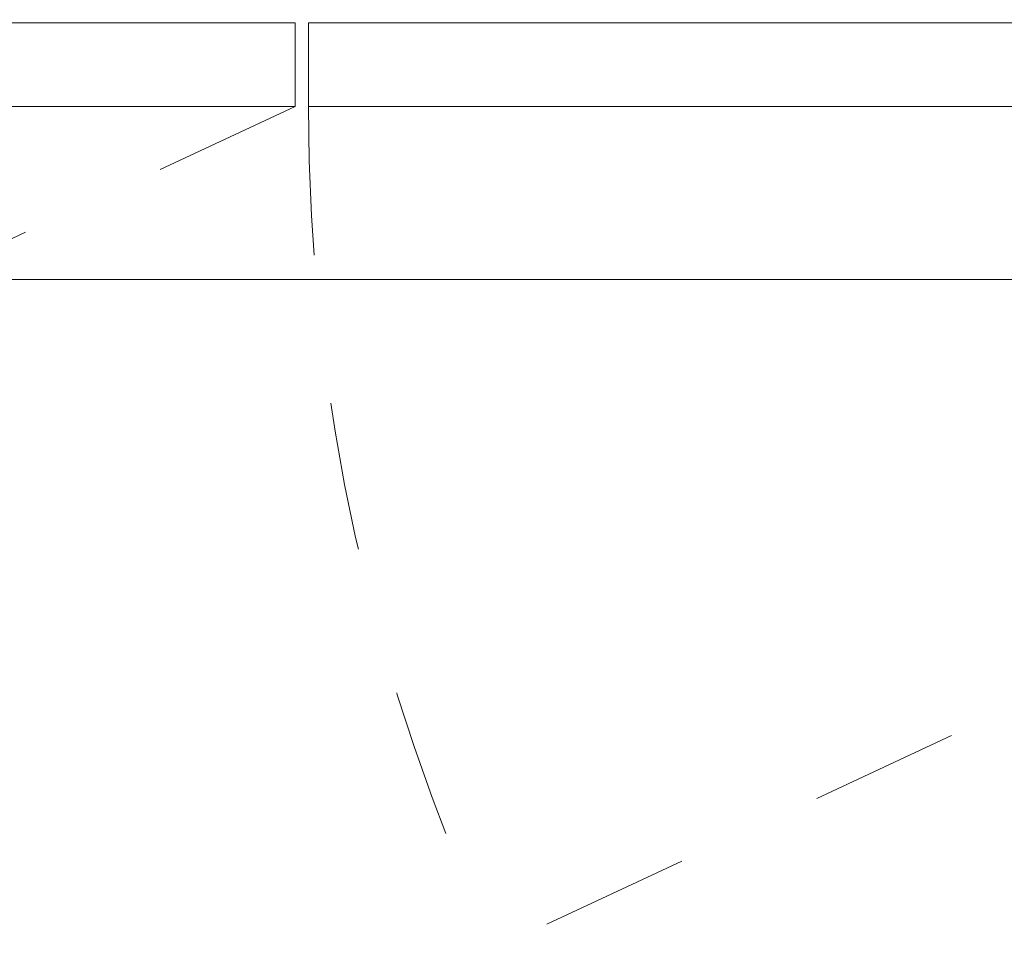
# Model space of a CAD drawing. Header units: inches. Extents: x -471 to -284, y -222 to 20.
# Tile 40 of 54: x -353 to -344, y -1 to 8. Entities that reach past the tile are written whole.
import ezdxf

# ---------------------------------------------------------------- set-up
doc = ezdxf.new("R2010")
doc.units = ezdxf.units.IN
doc.header["$LTSCALE"] = 32
doc.header["$MEASUREMENT"] = 0
doc.linetypes.add('Dash Style-1', pattern=[0.083328, 0.041656, -0.041672])
for name, color, linetype, lineweight in [('DashLine', 7, 'Dash Style-1', 13), ('Drawing', 7, 'Continuous', 18), ('None', 7, 'Continuous', 18), ('SolidLine', 7, 'Continuous', 15)]:
    doc.layers.add(name, color=color, linetype=linetype, lineweight=lineweight)

# ---------------------------------------------------------------- blocks, each defined once
blk = doc.blocks.new('Group-20')
at = {"layer": 'SolidLine', "flags": 128}
blk.add_lwpolyline([(12.0197, -12.252), (83.9882, -12.252), (83.9882, -25.3228, -0.414214), (83.752, -25.5591), (12.2559, -25.5591, -0.414214), (12.0197, -25.3228), (12.0197, -12.252)], format="xyb", close=True, dxfattribs=at)
blk = doc.blocks.new('Group-21')
at = {"layer": 'None'}
blk.add_blockref('Group-20', (0, 0), dxfattribs=at)
blk = doc.blocks.new('Group-22')
at = {"layer": 'None'}
blk.add_blockref('Group-21', (0, 0), dxfattribs=at)
blk = doc.blocks.new('SL Overhead (2D)')
at = {"layer": 'None'}
blk.add_blockref('Group-22', (0, 0), dxfattribs=at)
at = {"layer": 'Drawing', "color": 0, "flags": 1}
for tag in ['Tag', 'Catalog', 'Option1', 'Option2', 'Option3', 'Option4', 'Option5', 'Option6', 'Option7', 'Option8', 'Option9', 'Option10', 'Option11', 'Option12', 'Custom', 'FinishGroup', 'Discount', 'Item2', 'Item3', 'Item6', 'Item8', 'Item9', 'Item10', 'Item12', 'Item13', 'Item16', 'Item18', 'Item19', 'Item20', 'Item21', 'Item22', 'Item23', 'Item24', 'Item25', 'Item1', 'Item4', 'Item5', 'Item7', 'Item11', 'Item14', 'Item15', 'Item17']:
    blk.add_attdef(tag, (-57.0308, -138.1879), '', height=0.00709, dxfattribs=at)
blk = doc.blocks.new('Group-56')
at = {"layer": 'DashLine'}
for p, q in [((53.9272, -12.0079), (37.7546, -19.5493)), ((71.8898, -12.0079), (55.7172, -19.5493))]:
    blk.add_line(p, q, dxfattribs=at)
blk.add_arc((71.8898, -12.0079), 17.8445, 180, 205, dxfattribs=at)
at = {"layer": 'SolidLine', "flags": 128}
for points in [[(36.0827, -11.2598), (53.9272, -11.2598), (53.9272, -12.0079), (36.0827, -12.0079)], [(54.0453, -11.2598), (71.8898, -11.2598), (71.8898, -12.0079), (54.0453, -12.0079)]]:
    blk.add_lwpolyline(points, close=True, dxfattribs=at)
blk = doc.blocks.new('Group-87')
at = {"layer": 'None'}
blk.add_blockref('Group-56', (0, 0), dxfattribs=at)
blk = doc.blocks.new('SL Credenza Desk (2D)')
at = {"layer": 'None'}
blk.add_blockref('Group-87', (0, 0), dxfattribs=at)
at = {"layer": 'Drawing', "color": 0, "flags": 1}
for tag in ['Tag', 'Catalog', 'Option1', 'Option2', 'Option3', 'Option4', 'Option5', 'Option6', 'Option7', 'Option8', 'Option9', 'Option10', 'Option11', 'Option12', 'Custom', 'FinishGroup', 'Discount', 'Item2', 'Item3', 'Item6', 'Item8', 'Item9', 'Item10', 'Item12', 'Item13', 'Item16', 'Item18', 'Item19', 'Item20', 'Item21', 'Item22', 'Item23', 'Item24', 'Item25', 'Item1', 'Item4', 'Item5', 'Item7', 'Item11', 'Item14', 'Item15', 'Item17']:
    blk.add_attdef(tag, (-44.9915, 3.3081), '', height=0.00709, dxfattribs=at)

msp = doc.modelspace()

# ---------------------------------------------------------------- block references
at = {"layer": 'Drawing'}
msp.add_blockref('SL Overhead (2D)', (-416.5, 30.815), dxfattribs=at)

# ---------------------------------------------------------------- next in the draw order: block references
msp.add_blockref('SL Credenza Desk (2D)', (-404.4902, 18.815), dxfattribs=at)

doc.saveas('drawing.dxf')
